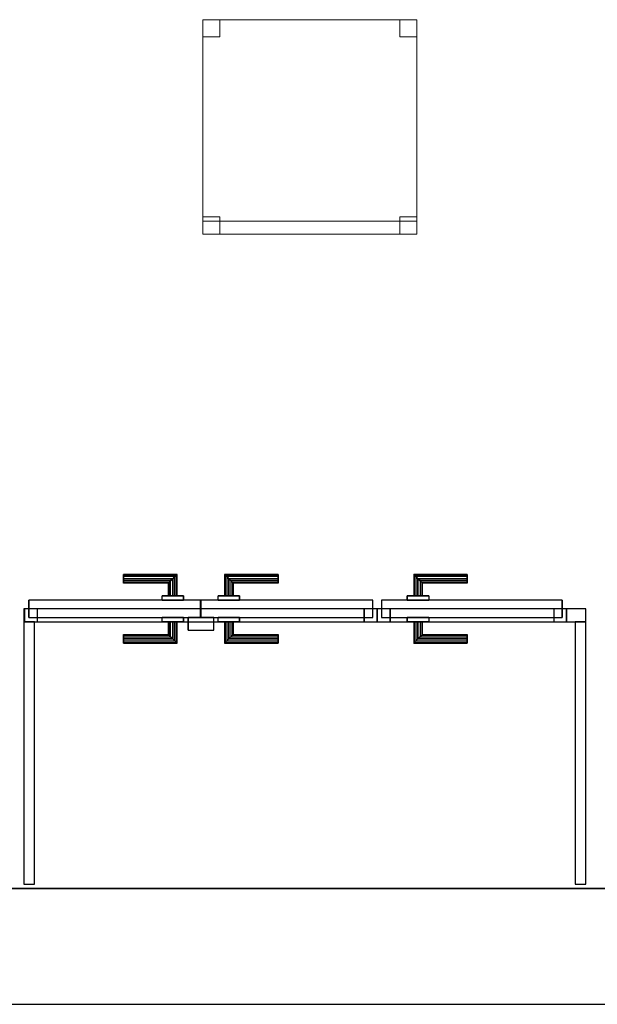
# Model space of a CAD drawing. Header units: metres. Extents: x 397.7 to 427.5, y 12.7 to 28.4.
# Tile 5 of 130: x 406 to 407.4, y 12.8 to 15.1. Entities that reach past the tile are written whole.
import ezdxf

# ---------------------------------------------------------------- set-up
doc = ezdxf.new("R2010")
doc.units = ezdxf.units.M
doc.layers.add('01_CARPINTERIA', color=5, linetype='Continuous', lineweight=25, true_color=0x0000ff)
doc.layers.add('01_SUELOS', color=7, linetype='Continuous', lineweight=25, true_color=0x007f00)
for name, color, linetype, lineweight in [('02_MOBILIARIO', 7, 'Continuous', 18), ('A-DETL-____-MBND', 7, 'Continuous', 18), ('A-GENM-____-OTLN', 7, 'Continuous', 18), ('A-WALL-____-MCUT', 7, 'Continuous', 25), ('A-WALL-____-OTLN', 7, 'Continuous', 25)]:
    doc.layers.add(name, color=color, linetype=linetype, lineweight=lineweight)

# ---------------------------------------------------------------- blocks, each defined once
blk = doc.blocks.new('Family - Cadira d_Oficina_P4-153761-07_CLI_AIRE_P4')
at = {"layer": 'A-DETL-____-MBND', "color": 253, "true_color": 0xaaaaaa}
for p, q in [((0, 0.5), (0.5, 0.5)), ((0, 0), (0, 0.5)), ((0.5, 0.5), (0, 0.5)), ((0, 0.5), (0, 0)), ((0, 0.46), (0, 0.5)), ((0, 0.5), (0.04, 0.5)), ((0.04, 0.5), (0, 0.5)), ((0, 0.5), (0, 0.46)), ((0.04, 0.5), (0.04, 0.46)), ((0.04, 0.46), (0.04, 0.5)), ((0.46, 0.46), (0.46, 0.5)), ((0.46, 0.5), (0.5, 0.5)), ((0.5, 0.5), (0.46, 0.5)), ((0.46, 0.5), (0.46, 0.46)), ((0.5, 0.5), (0.5, 0)), ((0.5, 0), (0.5, 0.5)), ((0.5, 0.5), (0.5, 0.46)), ((0.5, 0.46), (0.5, 0.5)), ((0.04, 0.46), (0, 0.46)), ((0, 0.46), (0.04, 0.46)), ((0.5, 0.46), (0.46, 0.46)), ((0.46, 0.46), (0.5, 0.46)), ((0, 0), (0, 0.04)), ((0, 0.04), (0.04, 0.04)), ((0.04, 0.04), (0, 0.04)), ((0, 0.04), (0, 0)), ((0, 0), (0, 0.03)), ((0, 0.03), (0.5, 0.03)), ((0.5, 0.03), (0, 0.03)), ((0, 0.03), (0, 0)), ((0.04, 0.04), (0.04, 0)), ((0.04, 0), (0.04, 0.04)), ((0.46, 0), (0.46, 0.04)), ((0.46, 0.04), (0.5, 0.04)), ((0.5, 0.04), (0.46, 0.04)), ((0.46, 0.04), (0.46, 0)), ((0.5, 0.04), (0.5, 0)), ((0.5, 0), (0.5, 0.04)), ((0.5, 0.03), (0.5, 0)), ((0.5, 0), (0.5, 0.03)), ((0.04, 0), (0, 0)), ((0, 0), (0.04, 0)), ((0, 0), (0.5, 0)), ((0.5, 0), (0, 0)), ((0.5, 0), (0.46, 0)), ((0.5, 0), (0, 0)), ((0, 0), (0.5, 0)), ((0.46, 0), (0.5, 0))]:
    blk.add_line(p, q, dxfattribs=at)
blk = doc.blocks.new('Family - Evans PA-153788-07_CLI_AIRE_P4')
at = {"layer": 'A-WALL-____-MCUT', "color": 253, "true_color": 0xaaaaaa}
for p, q in [((0.6125, 0.025), (0, 0.025)), ((0, 0.025), (0, 0)), ((0.6125, 0), (0.6125, 0.025)), ((0, 0), (0.6125, 0))]:
    blk.add_line(p, q, dxfattribs=at)
at = {"layer": 'A-WALL-____-OTLN', "color": 253, "true_color": 0xaaaaaa}
for p, q in [((0.6125, 0.025), (0, 0.025)), ((0, 0.025), (0, 0)), ((0.6125, 0), (0.6125, 0.025)), ((0, 0), (0.6125, 0))]:
    blk.add_line(p, q, dxfattribs=at)
at = {"layer": 'A-WALL-____-OTLN', "color": 253, "lineweight": 18, "true_color": 0xaaaaaa}
blk.add_line((0, 0), (0.6125, 0), dxfattribs=at)
blk = doc.blocks.new('Family - LONDR55-XX_ZZ-ARQ-CAA-M3D-Londres55-153857-07_CLI_AIRE_P4')
at = {"layer": '01_CARPINTERIA', "color": 161, "true_color": 0xaaaaff}
for p, q in [((0.2308, 0.1087), (0.2308, 0.11)), ((0.2308, 0.11), (0.2308, 0.1087)), ((0.3558, 0.11), (0.2308, 0.11)), ((0.2308, 0.105), (0.2308, 0.1087)), ((0.2308, 0.1087), (0.2308, 0.105)), ((0.3545, 0.1087), (0.2308, 0.1087)), ((0.3545, 0.1087), (0.2308, 0.1087)), ((0.2308, 0.1), (0.2308, 0.105)), ((0.2308, 0.105), (0.2308, 0.1)), ((0.3508, 0.105), (0.2308, 0.105)), ((0.3508, 0.105), (0.2308, 0.105)), ((0.2308, 0.095), (0.2308, 0.1)), ((0.2308, 0.1), (0.2308, 0.095)), ((0.2308, 0.1), (0.3458, 0.1)), ((0.3458, 0.1), (0.2308, 0.1)), ((0.2308, 0.095), (0.2308, 0.0913)), ((0.2308, 0.0913), (0.2308, 0.095)), ((0.3408, 0.095), (0.2308, 0.095)), ((0.3408, 0.095), (0.2308, 0.095)), ((0.3372, 0.0913), (0.3408, 0.095)), ((0.3408, 0.095), (0.3372, 0.0913)), ((0.3408, 0.095), (0.3458, 0.1)), ((0.3458, 0.1), (0.3408, 0.095)), ((0.3408, 0.06), (0.3408, 0.095)), ((0.3408, 0.06), (0.3408, 0.095)), ((0.3508, 0.105), (0.3458, 0.1)), ((0.3458, 0.1), (0.3508, 0.105)), ((0.3458, 0.1), (0.3458, 0.06)), ((0.3458, 0.06), (0.3458, 0.1)), ((0.3545, 0.1087), (0.3508, 0.105)), ((0.3508, 0.105), (0.3545, 0.1087)), ((0.3508, 0.06), (0.3508, 0.105)), ((0.3508, 0.06), (0.3508, 0.105)), ((0.3558, 0.11), (0.3545, 0.1087)), ((0.3545, 0.1087), (0.3558, 0.11)), ((0.3545, 0.06), (0.3545, 0.1087)), ((0.3545, 0.06), (0.3545, 0.1087)), ((0.3558, 0.06), (0.3558, 0.11)), ((0.4682, 0.1087), (0.4668, 0.11)), ((0.4668, 0.11), (0.4668, 0.06)), ((0.4668, 0.11), (0.4682, 0.1087)), ((0.5918, 0.11), (0.4668, 0.11)), ((0.4718, 0.105), (0.4682, 0.1087)), ((0.4682, 0.1087), (0.4682, 0.06)), ((0.4682, 0.1087), (0.4682, 0.06)), ((0.4682, 0.1087), (0.4718, 0.105)), ((0.5918, 0.1087), (0.4682, 0.1087)), ((0.5918, 0.1087), (0.4682, 0.1087)), ((0.4768, 0.1), (0.4718, 0.105)), ((0.4718, 0.105), (0.4718, 0.06)), ((0.4718, 0.105), (0.4718, 0.06)), ((0.4718, 0.105), (0.4768, 0.1)), ((0.5918, 0.105), (0.4718, 0.105)), ((0.5918, 0.105), (0.4718, 0.105)), ((0.4768, 0.06), (0.4768, 0.1)), ((0.4768, 0.1), (0.4768, 0.06)), ((0.4768, 0.1), (0.4818, 0.095)), ((0.4818, 0.095), (0.4768, 0.1)), ((0.4768, 0.1), (0.5918, 0.1)), ((0.5918, 0.1), (0.4768, 0.1)), ((0.4818, 0.095), (0.4818, 0.06)), ((0.4818, 0.095), (0.4855, 0.0913)), ((0.4855, 0.0913), (0.4818, 0.095)), ((0.4818, 0.095), (0.4818, 0.06)), ((0.5918, 0.095), (0.4818, 0.095)), ((0.5918, 0.095), (0.4818, 0.095)), ((0.5918, 0.1087), (0.5918, 0.11)), ((0.5918, 0.11), (0.5918, 0.1087)), ((0.5918, 0.105), (0.5918, 0.1087)), ((0.5918, 0.1087), (0.5918, 0.105)), ((0.5918, 0.105), (0.5918, 0.1)), ((0.5918, 0.1), (0.5918, 0.105)), ((0.5918, 0.1), (0.5918, 0.095)), ((0.5918, 0.095), (0.5918, 0.1)), ((0.5918, 0.095), (0.5918, 0.0913)), ((0.5918, 0.0913), (0.5918, 0.095)), ((0.2308, 0.0913), (0.2308, 0.09)), ((0.2308, 0.09), (0.2308, 0.0913)), ((0.3372, 0.0913), (0.2308, 0.0913)), ((0.3372, 0.0913), (0.2308, 0.0913)), ((0.3358, 0.09), (0.2308, 0.09)), ((0.3358, 0.09), (0.3372, 0.0913)), ((0.3372, 0.0913), (0.3358, 0.09)), ((0.3358, 0.06), (0.3358, 0.09)), ((0.3372, 0.06), (0.3372, 0.0913)), ((0.3372, 0.06), (0.3372, 0.0913)), ((0.4855, 0.0913), (0.4855, 0.06)), ((0.4855, 0.0913), (0.4868, 0.09)), ((0.4868, 0.09), (0.4855, 0.0913)), ((0.4855, 0.0913), (0.4855, 0.06)), ((0.5918, 0.0913), (0.4855, 0.0913)), ((0.5918, 0.0913), (0.4855, 0.0913)), ((0.4868, 0.09), (0.4868, 0.06)), ((0.5918, 0.09), (0.4868, 0.09)), ((0.5918, 0.0913), (0.5918, 0.09)), ((0.5918, 0.09), (0.5918, 0.0913)), ((0.4108, 0.05), (0.01, 0.05)), ((0.01, 0.05), (0.01, 0.01)), ((0.4108, 0.05), (0.01, 0.05)), ((0.01, 0.01), (0.01, 0.05)), ((0.3708, 0.06), (0.3208, 0.06)), ((0.3208, 0.06), (0.3708, 0.06)), ((0.3208, 0.05), (0.3208, 0.06)), ((0.3208, 0.05), (0.3208, 0.06)), ((0.3708, 0.05), (0.3208, 0.05)), ((0.3208, 0.05), (0.3708, 0.05)), ((0.3372, 0.06), (0.3358, 0.06)), ((0.3358, 0.06), (0.3372, 0.06)), ((0.3408, 0.06), (0.3372, 0.06)), ((0.3372, 0.06), (0.3408, 0.06)), ((0.3458, 0.06), (0.3408, 0.06)), ((0.3408, 0.06), (0.3458, 0.06)), ((0.3508, 0.06), (0.3458, 0.06)), ((0.3458, 0.06), (0.3508, 0.06)), ((0.3508, 0.06), (0.3545, 0.06)), ((0.3545, 0.06), (0.3508, 0.06)), ((0.3545, 0.06), (0.3558, 0.06)), ((0.3558, 0.06), (0.3545, 0.06)), ((0.3708, 0.05), (0.3708, 0.06)), ((0.3708, 0.06), (0.3708, 0.05)), ((0.4108, 0.01), (0.4108, 0.05)), ((0.4108, 0.01), (0.4108, 0.05)), ((0.8127, 0.05), (0.4118, 0.05)), ((0.4118, 0.05), (0.4118, 0.01)), ((0.8127, 0.05), (0.4118, 0.05)), ((0.4118, 0.01), (0.4118, 0.05)), ((0.5018, 0.06), (0.4518, 0.06)), ((0.4518, 0.06), (0.5018, 0.06)), ((0.4518, 0.05), (0.4518, 0.06)), ((0.4518, 0.05), (0.4518, 0.06)), ((0.5018, 0.05), (0.4518, 0.05)), ((0.4518, 0.05), (0.5018, 0.05)), ((0.4682, 0.06), (0.4668, 0.06)), ((0.4668, 0.06), (0.4682, 0.06)), ((0.4718, 0.06), (0.4682, 0.06)), ((0.4682, 0.06), (0.4718, 0.06)), ((0.4768, 0.06), (0.4718, 0.06)), ((0.4718, 0.06), (0.4768, 0.06)), ((0.4818, 0.06), (0.4768, 0.06)), ((0.4768, 0.06), (0.4818, 0.06)), ((0.4818, 0.06), (0.4855, 0.06)), ((0.4855, 0.06), (0.4818, 0.06)), ((0.4855, 0.06), (0.4868, 0.06)), ((0.4868, 0.06), (0.4855, 0.06)), ((0.5018, 0.05), (0.5018, 0.06)), ((0.5018, 0.06), (0.5018, 0.05)), ((0.8127, 0.01), (0.8127, 0.05)), ((0.8127, 0.01), (0.8127, 0.05)), ((0.03, 0.03), (0, 0.03)), ((0, 0.03), (0, 0)), ((0.03, 0.03), (0, 0.03)), ((0, 0), (0, 0.03)), ((0.03, 0), (0.03, 0.03)), ((0.03, 0), (0.03, 0.03)), ((0.8227, 0.03), (0.7927, 0.03)), ((0.7927, 0.03), (0.7927, 0)), ((0.8227, 0.03), (0.7927, 0.03)), ((0.7927, 0), (0.7927, 0.03)), ((0.8227, 0), (0.8227, 0.03)), ((0.8227, 0), (0.8227, 0.03)), ((0, 0), (0.03, 0)), ((0, 0), (0.03, 0)), ((0.01, 0.01), (0.4108, 0.01)), ((0.01, 0.01), (0.4108, 0.01)), ((0.3208, 0.01), (0.3708, 0.01)), ((0.3708, 0.01), (0.3208, 0.01)), ((0.3208, 0), (0.3208, 0.01)), ((0.3208, 0), (0.3208, 0.01)), ((0.3208, 0), (0.3708, 0)), ((0.3708, 0), (0.3208, 0)), ((0.3372, 0), (0.3358, 0)), ((0.3358, 0), (0.3372, 0)), ((0.3358, -0.03), (0.3358, 0)), ((0.3408, 0), (0.3372, 0)), ((0.3372, 0), (0.3408, 0)), ((0.3372, -0.0313), (0.3372, 0)), ((0.3372, -0.0313), (0.3372, 0)), ((0.3408, 0), (0.3458, 0)), ((0.3458, 0), (0.3408, 0)), ((0.3408, -0.035), (0.3408, 0)), ((0.3458, 0), (0.3508, 0)), ((0.3508, 0), (0.3458, 0)), ((0.3458, 0), (0.3458, -0.04)), ((0.3458, -0.04), (0.3458, 0)), ((0.3508, 0), (0.3545, 0)), ((0.3545, 0), (0.3508, 0)), ((0.3508, -0.045), (0.3508, 0)), ((0.3545, 0), (0.3558, 0)), ((0.3558, 0), (0.3545, 0)), ((0.3545, -0.0487), (0.3545, 0)), ((0.3708, 0), (0.3708, 0.01)), ((0.3708, 0.01), (0.3708, 0)), ((0.4418, 0.01), (0.3818, 0.01)), ((0.3818, 0.01), (0.3818, -0.02)), ((0.4418, 0.01), (0.3818, 0.01)), ((0.3818, -0.02), (0.3818, 0.01)), ((0.4118, 0.01), (0.8127, 0.01)), ((0.4118, 0.01), (0.8127, 0.01)), ((0.4418, -0.02), (0.4418, 0.01)), ((0.4418, -0.02), (0.4418, 0.01)), ((0.4518, 0.01), (0.5018, 0.01)), ((0.5018, 0.01), (0.4518, 0.01)), ((0.4518, 0), (0.4518, 0.01)), ((0.4518, 0), (0.4518, 0.01)), ((0.4518, 0), (0.5018, 0)), ((0.5018, 0), (0.4518, 0)), ((0.4682, 0), (0.4668, 0)), ((0.4668, 0), (0.4682, 0)), ((0.4668, 0), (0.4668, -0.05)), ((0.4718, 0), (0.4682, 0)), ((0.4682, 0), (0.4718, 0)), ((0.4682, 0), (0.4682, -0.0487)), ((0.4718, 0), (0.4768, 0)), ((0.4768, 0), (0.4718, 0)), ((0.4718, 0), (0.4718, -0.045)), ((0.4768, 0), (0.4818, 0)), ((0.4818, 0), (0.4768, 0)), ((0.4768, -0.04), (0.4768, 0)), ((0.4768, 0), (0.4768, -0.04)), ((0.4818, 0), (0.4855, 0)), ((0.4855, 0), (0.4818, 0)), ((0.4855, 0), (0.4868, 0)), ((0.4868, 0), (0.4855, 0)), ((0.4855, 0), (0.4855, -0.0313)), ((0.5018, 0), (0.5018, 0.01)), ((0.5018, 0.01), (0.5018, 0)), ((0.7927, 0), (0.8227, 0)), ((0.7927, 0), (0.8227, 0)), ((0.3408, -0.035), (0.3408, 0)), ((0.3508, -0.045), (0.3508, 0)), ((0.3545, -0.0487), (0.3545, 0)), ((0.3558, -0.05), (0.3558, 0)), ((0.3818, -0.02), (0.4418, -0.02)), ((0.3818, -0.02), (0.4418, -0.02)), ((0.4682, 0), (0.4682, -0.0487)), ((0.4718, 0), (0.4718, -0.045)), ((0.4818, 0), (0.4818, -0.035)), ((0.4818, 0), (0.4818, -0.035)), ((0.4855, 0), (0.4855, -0.0313)), ((0.4868, 0), (0.4868, -0.03)), ((0.2308, -0.0313), (0.2308, -0.03)), ((0.2308, -0.03), (0.2308, -0.0313)), ((0.2308, -0.03), (0.3358, -0.03)), ((0.2308, -0.035), (0.2308, -0.0313)), ((0.2308, -0.0313), (0.2308, -0.035)), ((0.2308, -0.0313), (0.3372, -0.0313)), ((0.2308, -0.0313), (0.3372, -0.0313)), ((0.2308, -0.04), (0.2308, -0.035)), ((0.2308, -0.035), (0.2308, -0.04)), ((0.2308, -0.035), (0.3408, -0.035)), ((0.2308, -0.035), (0.3408, -0.035)), ((0.2308, -0.045), (0.2308, -0.04)), ((0.2308, -0.04), (0.2308, -0.045)), ((0.3458, -0.04), (0.2308, -0.04)), ((0.2308, -0.04), (0.3458, -0.04)), ((0.2308, -0.045), (0.2308, -0.0487)), ((0.2308, -0.0487), (0.2308, -0.045)), ((0.2308, -0.045), (0.3508, -0.045)), ((0.2308, -0.045), (0.3508, -0.045)), ((0.3372, -0.0313), (0.3358, -0.03)), ((0.3358, -0.03), (0.3372, -0.0313)), ((0.3408, -0.035), (0.3372, -0.0313)), ((0.3372, -0.0313), (0.3408, -0.035)), ((0.3458, -0.04), (0.3408, -0.035)), ((0.3408, -0.035), (0.3458, -0.04)), ((0.3458, -0.04), (0.3508, -0.045)), ((0.3508, -0.045), (0.3458, -0.04)), ((0.3508, -0.045), (0.3545, -0.0487)), ((0.3545, -0.0487), (0.3508, -0.045)), ((0.4682, -0.0487), (0.4718, -0.045)), ((0.4718, -0.045), (0.4682, -0.0487)), ((0.4718, -0.045), (0.4768, -0.04)), ((0.4768, -0.04), (0.4718, -0.045)), ((0.4718, -0.045), (0.5918, -0.045)), ((0.4718, -0.045), (0.5918, -0.045)), ((0.4818, -0.035), (0.4768, -0.04)), ((0.4768, -0.04), (0.4818, -0.035)), ((0.5918, -0.04), (0.4768, -0.04)), ((0.4768, -0.04), (0.5918, -0.04)), ((0.4855, -0.0313), (0.4818, -0.035)), ((0.4818, -0.035), (0.4855, -0.0313)), ((0.4818, -0.035), (0.5918, -0.035)), ((0.4818, -0.035), (0.5918, -0.035)), ((0.4868, -0.03), (0.4855, -0.0313)), ((0.4855, -0.0313), (0.4868, -0.03)), ((0.4855, -0.0313), (0.5918, -0.0313)), ((0.4855, -0.0313), (0.5918, -0.0313)), ((0.4868, -0.03), (0.5918, -0.03)), ((0.5918, -0.0313), (0.5918, -0.03)), ((0.5918, -0.03), (0.5918, -0.0313)), ((0.5918, -0.035), (0.5918, -0.0313)), ((0.5918, -0.0313), (0.5918, -0.035)), ((0.5918, -0.035), (0.5918, -0.04)), ((0.5918, -0.04), (0.5918, -0.035)), ((0.5918, -0.04), (0.5918, -0.045)), ((0.5918, -0.045), (0.5918, -0.04)), ((0.5918, -0.045), (0.5918, -0.0487)), ((0.5918, -0.0487), (0.5918, -0.045)), ((0.2308, -0.0487), (0.2308, -0.05)), ((0.2308, -0.05), (0.2308, -0.0487)), ((0.2308, -0.0487), (0.3545, -0.0487)), ((0.2308, -0.0487), (0.3545, -0.0487)), ((0.2308, -0.05), (0.3558, -0.05)), ((0.3545, -0.0487), (0.3558, -0.05)), ((0.3558, -0.05), (0.3545, -0.0487)), ((0.4668, -0.05), (0.4682, -0.0487)), ((0.4682, -0.0487), (0.4668, -0.05)), ((0.4668, -0.05), (0.5918, -0.05)), ((0.4682, -0.0487), (0.5918, -0.0487)), ((0.4682, -0.0487), (0.5918, -0.0487)), ((0.5918, -0.0487), (0.5918, -0.05)), ((0.5918, -0.05), (0.5918, -0.0487))]:
    blk.add_line(p, q, dxfattribs=at)
blk = doc.blocks.new('Family - Porta PA-153858-07_CLI_AIRE_P4')
blk.add_blockref('Family - LONDR55-XX_ZZ-ARQ-CAA-M3D-Londres55-153857-07_CLI_AIRE_P4', (0, 0))
blk = doc.blocks.new('Family - LONDR55-XX_ZZ-ARQ-CAA-M3D-Londres55-154093-07_CLI_AIRE_P4')
at = {"layer": '01_CARPINTERIA', "color": 161, "true_color": 0xaaaaff}
for p, q in [((0.0863, 0.1087), (0.085, 0.11)), ((0.085, 0.11), (0.085, 0.06)), ((0.085, 0.11), (0.0863, 0.1087)), ((0.21, 0.11), (0.085, 0.11)), ((0.09, 0.105), (0.0863, 0.1087)), ((0.0863, 0.1087), (0.0863, 0.06)), ((0.0863, 0.1087), (0.0863, 0.06)), ((0.0863, 0.1087), (0.09, 0.105)), ((0.21, 0.1087), (0.0863, 0.1087)), ((0.21, 0.1087), (0.0863, 0.1087)), ((0.095, 0.1), (0.09, 0.105)), ((0.09, 0.105), (0.09, 0.06)), ((0.09, 0.105), (0.09, 0.06)), ((0.09, 0.105), (0.095, 0.1)), ((0.21, 0.105), (0.09, 0.105)), ((0.21, 0.105), (0.09, 0.105)), ((0.095, 0.06), (0.095, 0.1)), ((0.095, 0.1), (0.095, 0.06)), ((0.095, 0.1), (0.1, 0.095)), ((0.1, 0.095), (0.095, 0.1)), ((0.095, 0.1), (0.21, 0.1)), ((0.21, 0.1), (0.095, 0.1)), ((0.1, 0.095), (0.1, 0.06)), ((0.1, 0.095), (0.1037, 0.0913)), ((0.1037, 0.0913), (0.1, 0.095)), ((0.1, 0.095), (0.1, 0.06)), ((0.21, 0.095), (0.1, 0.095)), ((0.21, 0.095), (0.1, 0.095)), ((0.21, 0.1087), (0.21, 0.11)), ((0.21, 0.11), (0.21, 0.1087)), ((0.21, 0.105), (0.21, 0.1087)), ((0.21, 0.1087), (0.21, 0.105)), ((0.21, 0.105), (0.21, 0.1)), ((0.21, 0.1), (0.21, 0.105)), ((0.21, 0.1), (0.21, 0.095)), ((0.21, 0.095), (0.21, 0.1)), ((0.21, 0.095), (0.21, 0.0913)), ((0.21, 0.0913), (0.21, 0.095)), ((0.1037, 0.0913), (0.1037, 0.06)), ((0.1037, 0.0913), (0.105, 0.09)), ((0.105, 0.09), (0.1037, 0.0913)), ((0.1037, 0.0913), (0.1037, 0.06)), ((0.21, 0.0913), (0.1037, 0.0913)), ((0.21, 0.0913), (0.1037, 0.0913)), ((0.105, 0.09), (0.105, 0.06)), ((0.21, 0.09), (0.105, 0.09)), ((0.21, 0.0913), (0.21, 0.09)), ((0.21, 0.09), (0.21, 0.0913)), ((0.4319, 0.05), (0.01, 0.05)), ((0.01, 0.05), (0.01, 0.01)), ((0.4319, 0.05), (0.01, 0.05)), ((0.01, 0.05), (0.01, 0.01)), ((0.12, 0.06), (0.07, 0.06)), ((0.07, 0.06), (0.12, 0.06)), ((0.07, 0.06), (0.07, 0.05)), ((0.07, 0.05), (0.07, 0.06)), ((0.12, 0.05), (0.07, 0.05)), ((0.07, 0.05), (0.12, 0.05)), ((0.0863, 0.06), (0.085, 0.06)), ((0.085, 0.06), (0.0863, 0.06)), ((0.09, 0.06), (0.0863, 0.06)), ((0.0863, 0.06), (0.09, 0.06)), ((0.095, 0.06), (0.09, 0.06)), ((0.09, 0.06), (0.095, 0.06)), ((0.1, 0.06), (0.095, 0.06)), ((0.095, 0.06), (0.1, 0.06)), ((0.1, 0.06), (0.1037, 0.06)), ((0.1037, 0.06), (0.1, 0.06)), ((0.1037, 0.06), (0.105, 0.06)), ((0.105, 0.06), (0.1037, 0.06)), ((0.12, 0.06), (0.12, 0.05)), ((0.12, 0.06), (0.12, 0.05)), ((0.4319, 0.01), (0.4319, 0.05)), ((0.4319, 0.05), (0.4319, 0.01)), ((0.03, 0.03), (0, 0.03)), ((0, 0.03), (0, 0)), ((0.03, 0.03), (0, 0.03)), ((0, 0.03), (0, 0)), ((0.03, 0), (0.03, 0.03)), ((0.03, 0.03), (0.03, 0)), ((0.4419, 0.03), (0.4119, 0.03)), ((0.4119, 0.03), (0.4119, 0)), ((0.4419, 0.03), (0.4119, 0.03)), ((0.4119, 0.03), (0.4119, 0)), ((0.4419, 0), (0.4419, 0.03)), ((0.4419, 0.03), (0.4419, 0)), ((0, 0), (0.03, 0)), ((0, 0), (0.03, 0)), ((0.01, 0.01), (0.4319, 0.01)), ((0.01, 0.01), (0.4319, 0.01)), ((0.07, 0.01), (0.12, 0.01)), ((0.12, 0.01), (0.07, 0.01)), ((0.07, 0.01), (0.07, 0)), ((0.07, 0), (0.07, 0.01)), ((0.07, 0), (0.12, 0)), ((0.12, 0), (0.07, 0)), ((0.0863, 0), (0.085, 0)), ((0.085, 0), (0.0863, 0)), ((0.085, 0), (0.085, -0.05)), ((0.09, 0), (0.0863, 0)), ((0.0863, 0), (0.09, 0)), ((0.0863, 0), (0.0863, -0.0487)), ((0.09, 0), (0.095, 0)), ((0.095, 0), (0.09, 0)), ((0.09, 0), (0.09, -0.045)), ((0.09, 0), (0.09, -0.045)), ((0.095, 0), (0.1, 0)), ((0.1, 0), (0.095, 0)), ((0.095, -0.04), (0.095, 0)), ((0.095, 0), (0.095, -0.04)), ((0.1, 0), (0.1037, 0)), ((0.1037, 0), (0.1, 0)), ((0.1, 0), (0.1, -0.035)), ((0.1037, 0), (0.105, 0)), ((0.105, 0), (0.1037, 0)), ((0.1037, 0), (0.1037, -0.0313)), ((0.105, 0), (0.105, -0.03)), ((0.12, 0.01), (0.12, 0)), ((0.12, 0.01), (0.12, 0)), ((0.4119, 0), (0.4419, 0)), ((0.4119, 0), (0.4419, 0)), ((0.0863, 0), (0.0863, -0.0487)), ((0.1, 0), (0.1, -0.035)), ((0.1037, 0), (0.1037, -0.0313)), ((0.0863, -0.0487), (0.09, -0.045)), ((0.09, -0.045), (0.0863, -0.0487)), ((0.09, -0.045), (0.095, -0.04)), ((0.095, -0.04), (0.09, -0.045)), ((0.09, -0.045), (0.21, -0.045)), ((0.09, -0.045), (0.21, -0.045)), ((0.1, -0.035), (0.095, -0.04)), ((0.095, -0.04), (0.1, -0.035)), ((0.21, -0.04), (0.095, -0.04)), ((0.095, -0.04), (0.21, -0.04)), ((0.1037, -0.0313), (0.1, -0.035)), ((0.1, -0.035), (0.1037, -0.0313)), ((0.1, -0.035), (0.21, -0.035)), ((0.1, -0.035), (0.21, -0.035)), ((0.105, -0.03), (0.1037, -0.0313)), ((0.1037, -0.0313), (0.105, -0.03)), ((0.1037, -0.0313), (0.21, -0.0313)), ((0.1037, -0.0313), (0.21, -0.0313)), ((0.105, -0.03), (0.21, -0.03)), ((0.21, -0.0313), (0.21, -0.03)), ((0.21, -0.03), (0.21, -0.0313)), ((0.21, -0.035), (0.21, -0.0313)), ((0.21, -0.0313), (0.21, -0.035)), ((0.21, -0.035), (0.21, -0.04)), ((0.21, -0.04), (0.21, -0.035)), ((0.21, -0.04), (0.21, -0.045)), ((0.21, -0.045), (0.21, -0.04)), ((0.21, -0.045), (0.21, -0.0487)), ((0.21, -0.0487), (0.21, -0.045)), ((0.085, -0.05), (0.0863, -0.0487)), ((0.0863, -0.0487), (0.085, -0.05)), ((0.085, -0.05), (0.21, -0.05)), ((0.0863, -0.0487), (0.21, -0.0487)), ((0.0863, -0.0487), (0.21, -0.0487)), ((0.21, -0.0487), (0.21, -0.05)), ((0.21, -0.05), (0.21, -0.0487))]:
    blk.add_line(p, q, dxfattribs=at)
blk = doc.blocks.new('Family - Porta P4-154094-07_CLI_AIRE_P4')
blk.add_blockref('Family - LONDR55-XX_ZZ-ARQ-CAA-M3D-Londres55-154093-07_CLI_AIRE_P4', (0, 0))
blk = doc.blocks.new('Family - Evans PA-154102-07_CLI_AIRE_P4')
at = {"layer": 'A-WALL-____-MCUT', "color": 253, "true_color": 0xaaaaaa}
for p, q in [((0.0453, 0.03), (0, 0.03)), ((0, 0.03), (0, 0)), ((0.0453, 0), (0.0453, 0.03)), ((0.4878, 0.03), (0.4872, 0.03)), ((0.4872, 0.03), (0.4872, 0)), ((0.4878, 0), (0.4878, 0.03)), ((1.3105, 0.03), (1.3105, 0)), ((1.3123, 0.03), (1.3105, 0.03)), ((1.3123, 0), (1.3123, 0.03)), ((0, 0), (0.0453, 0)), ((0.4872, 0), (0.4878, 0)), ((1.3105, 0), (1.3123, 0))]:
    blk.add_line(p, q, dxfattribs=at)
at = {"layer": 'A-WALL-____-OTLN', "color": 253, "true_color": 0xaaaaaa}
for p, q in [((1.3123, 0.03), (0, 0.03)), ((0, 0.03), (0, 0)), ((0.0453, 0), (0.0453, 0.03)), ((0.4872, 0.03), (0.0453, 0.03)), ((0.4872, 0), (0.4872, 0.03)), ((0.4878, 0), (0.4878, 0.03)), ((1.3105, 0.03), (0.4878, 0.03)), ((1.3105, 0), (1.3105, 0.03)), ((1.3123, 0), (1.3123, 0.03)), ((0, 0), (1.3123, 0)), ((0.0453, 0), (0.4872, 0)), ((0.4878, 0), (1.3105, 0))]:
    blk.add_line(p, q, dxfattribs=at)
at = {"layer": 'A-WALL-____-OTLN', "color": 253, "lineweight": 18, "true_color": 0xaaaaaa}
blk.add_line((0, 0), (1.3123, 0), dxfattribs=at)
blk = doc.blocks.new('Family - Vano de puerta PA-154104-07_CLI_AIRE_P4')
at = {"layer": 'A-GENM-____-OTLN', "color": 253, "true_color": 0xaaaaaa}
for p, q in [((406.8738, 13.7631), (406.0511, 13.7631)), ((406.0511, 13.7631), (406.0511, 13.7331)), ((406.0511, 13.7631), (406.8738, 13.7631)), ((406.0511, 13.7331), (406.0511, 13.7631)), ((406.8738, 13.7331), (406.8738, 13.7631)), ((406.8738, 13.7331), (406.8738, 13.7631)), ((406.0511, 13.7331), (406.8738, 13.7331)), ((406.8738, 13.7331), (406.0511, 13.7331))]:
    blk.add_line(p, q, dxfattribs=at)
blk = doc.blocks.new('Family - Vano de puerta PA-154106-07_CLI_AIRE_P4')
at = {"layer": 'A-GENM-____-OTLN', "color": 253, "true_color": 0xaaaaaa}
for p, q in [((407.3163, 13.7631), (406.8744, 13.7631)), ((406.8744, 13.7631), (406.8744, 13.7331)), ((406.8744, 13.7631), (407.3163, 13.7631)), ((406.8744, 13.7331), (406.8744, 13.7631)), ((407.3163, 13.7331), (407.3163, 13.7631)), ((407.3163, 13.7331), (407.3163, 13.7631)), ((406.8744, 13.7331), (407.3163, 13.7331)), ((407.3163, 13.7331), (406.8744, 13.7331))]:
    blk.add_line(p, q, dxfattribs=at)
blk = doc.blocks.new('Family - Mur P4-154190-07_CLI_AIRE_P4')
at = {"layer": 'A-WALL-____-MCUT', "color": 253, "true_color": 0xaaaaaa}
for p, q in [((25.4717, 0.27), (0.0535, 0.27)), ((0, 0), (25.4157, 0))]:
    blk.add_line(p, q, dxfattribs=at)
at = {"layer": 'A-WALL-____-OTLN', "color": 253, "true_color": 0xaaaaaa}
for p, q in [((25.4717, 0.27), (0.0535, 0.27)), ((0, 0), (25.4157, 0))]:
    blk.add_line(p, q, dxfattribs=at)
at = {"layer": 'A-WALL-____-OTLN', "color": 253, "lineweight": 18, "true_color": 0xaaaaaa}
blk.add_line((0, 0), (25.4157, 0), dxfattribs=at)
blk = doc.blocks.new('Family - Evans PA-154196-07_CLI_AIRE_P4')
at = {"layer": 'A-WALL-____-MCUT', "color": 253, "true_color": 0xaaaaaa}
for p, q in [((0.6125, 0.025), (0, 0.025)), ((0, 0.025), (0, 0)), ((0.6125, 0), (0.6125, 0.025)), ((0, 0), (0.6125, 0))]:
    blk.add_line(p, q, dxfattribs=at)
at = {"layer": 'A-WALL-____-OTLN', "color": 253, "true_color": 0xaaaaaa}
for p, q in [((0.6125, 0.025), (0, 0.025)), ((0, 0.025), (0, 0)), ((0.6125, 0), (0.6125, 0.025)), ((0, 0), (0.6125, 0))]:
    blk.add_line(p, q, dxfattribs=at)
at = {"layer": 'A-WALL-____-OTLN', "color": 253, "lineweight": 18, "true_color": 0xaaaaaa}
blk.add_line((0, 0), (0.6125, 0), dxfattribs=at)
blk = doc.blocks.new('Family - LONDR55-XX_ZZ-ARQ-CAA-M3D-Londres55-154484-07_CLI_AIRE_P4')
at = {"layer": '01_SUELOS', "color": 9, "true_color": 0xaad4aa}
for p, q in [((0, 0), (25.4182, 0)), ((25.4182, 0), (0, 0))]:
    blk.add_line(p, q, dxfattribs=at)
blk = doc.blocks.new('LONDR55-XX_ZZ-ARQ-CAA-M3D-Londres55_ifc-1-07_CLI_AIRE_P4')
at = {"layer": '01_CARPINTERIA', "color": 253, "lineweight": 18, "true_color": 0xaaaaaa}
for name, p in [('Family - Porta PA-153858-07_CLI_AIRE_P4', (406.0511, 13.7331)), ('Family - Porta P4-154094-07_CLI_AIRE_P4', (406.8744, 13.7331))]:
    blk.add_blockref(name, p, dxfattribs=at)
at = {"layer": '01_SUELOS', "color": 253, "lineweight": 18, "true_color": 0xaaaaaa}
blk.add_blockref('Family - LONDR55-XX_ZZ-ARQ-CAA-M3D-Londres55-154484-07_CLI_AIRE_P4', (398.2952, 13.1106), dxfattribs=at)
at = {"layer": '02_MOBILIARIO', "color": 253, "lineweight": 18, "true_color": 0xaaaaaa}
blk.add_blockref('Family - Cadira d_Oficina_P4-153761-07_CLI_AIRE_P4', (406.467, 14.6372), dxfattribs=at)
at = {"layer": 'A-GENM-____-OTLN', "color": 253, "lineweight": 18, "true_color": 0xaaaaaa}
for name in ['Family - Vano de puerta PA-154104-07_CLI_AIRE_P4', 'Family - Vano de puerta PA-154106-07_CLI_AIRE_P4']:
    blk.add_blockref(name, (0, 0), dxfattribs=at)
at = {"layer": 'A-WALL-____-OTLN', "color": 253, "lineweight": 18, "true_color": 0xaaaaaa}
for name, p, rotation in [('Family - Evans PA-154102-07_CLI_AIRE_P4', (407.3616, 13.7631), 180), ('Family - Evans PA-153788-07_CLI_AIRE_P4', (406.0743, 13.1206), 90), ('Family - Evans PA-154196-07_CLI_AIRE_P4', (407.3616, 13.1206), 90)]:
    blk.add_blockref(name, p, dxfattribs=dict(at, rotation=rotation))
blk.add_blockref('Family - Mur P4-154190-07_CLI_AIRE_P4', (398.2417, 12.8406), dxfattribs=at)

msp = doc.modelspace()

# ---------------------------------------------------------------- block references
at = {"lineweight": 5}
msp.add_blockref('LONDR55-XX_ZZ-ARQ-CAA-M3D-Londres55_ifc-1-07_CLI_AIRE_P4', (0, 0), dxfattribs=at)

doc.saveas('drawing.dxf')
